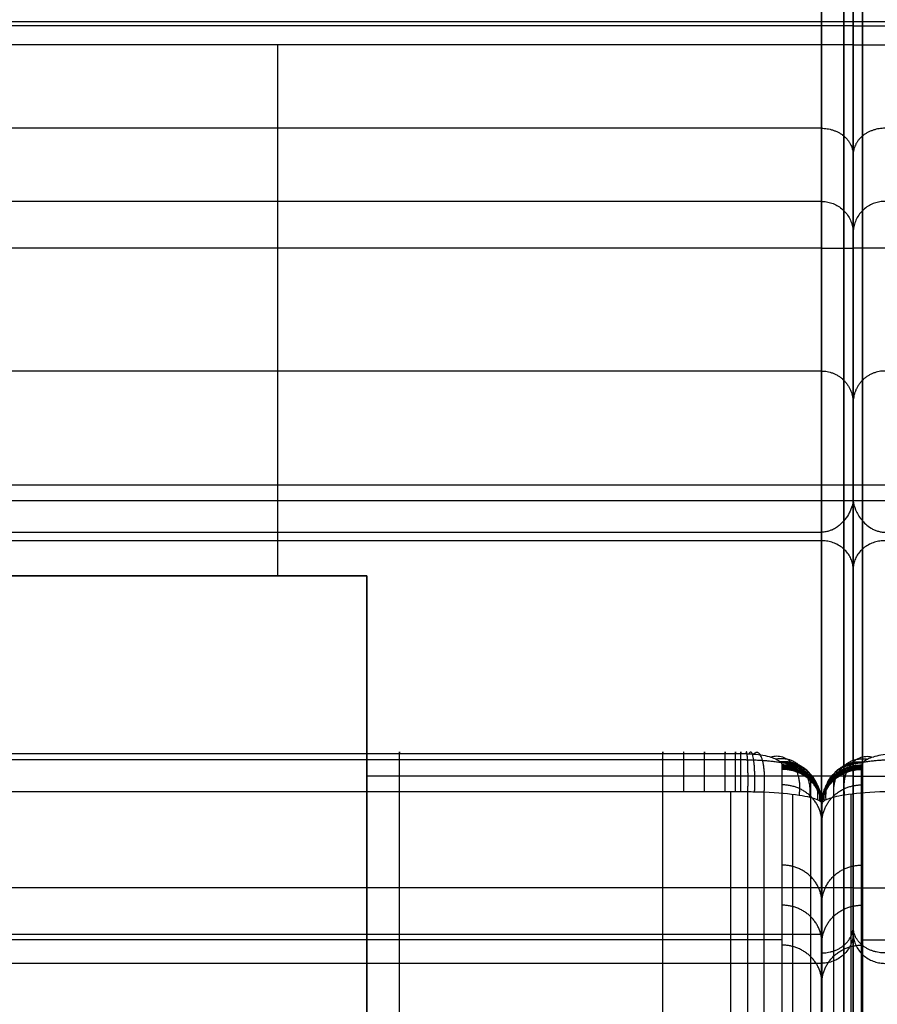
# Model space of a CAD drawing. Header units: millimetres. Extents: x -1116 to 2287, y 524 to 1575.
# Tile 30 of 95: x -367 to -259, y 1389 to 1513. Entities that reach past the tile are written whole.
import ezdxf

# ---------------------------------------------------------------- set-up
doc = ezdxf.new("R2010")
doc.units = ezdxf.units.MM
for name, color, linetype, true_color in [('Patt 1$Calque 24', 7, 'Continuous', 0xff000d), ('Patt 1$SOLIDE', 7, 'Continuous', 0x0070ff), ('Patt 1$SOLIDE2', 7, 'Continuous', 0xffffff)]:
    doc.layers.add(name, color=color, linetype=linetype, true_color=true_color)

msp = doc.modelspace()

# ---------------------------------------------------------------- linework, layer by layer
at = {"layer": 'Patt 1$Calque 24'}
for p, q in [((-262.19, 1482.95, -278.01), (-262.19, 1308.41, -278.01)), ((-262.19, 1482.95, -278.01), (-262.19, 1308.41, -278.01)), ((-262.19, 526.01, -204.51), (-262.19, 1452.71, -204.51)), ((-262.19, 526.01, -204.51), (-262.19, 1452.71, -204.51)), ((-417.19, 1443.12, -244.51), (-323.41, 1443.12, -244.51)), ((-323.41, 1443.12, -300.01), (-407.19, 1443.12, -300.01)), ((-323.41, 1443.12, -244.51), (-323.41, 1443.12, -355.51)), ((-323.41, 1443.12, -244.51), (-323.41, 1284.19, -244.51)), ((-323.41, 1315.82, -300.01), (-323.41, 1443.12, -300.01))]:
    msp.add_line(p, q, dxfattribs=at)
for points, degree in [([(-262.19, 1512.85, -351.65), (-334.69, 1512.85, -351.65), (-407.19, 1512.85, -351.65)], 2), ([(-262.19, 1512.38, -354.3), (-334.69, 1512.38, -354.3), (-407.19, 1512.38, -354.3)], 2), ([(-117.19, 1512.85, -351.65), (-189.69, 1512.85, -351.65), (-262.19, 1512.85, -351.65)], 2), ([(-262.19, 1512.38, -354.3), (-189.69, 1512.38, -354.3), (-117.19, 1512.38, -354.3)], 2), ([(-262.19, 1509.98, -355.51), (-334.69, 1509.98, -355.51), (-407.19, 1509.98, -355.51)], 2), ([(-334.69, 1509.98, -355.51), (-334.69, 1487.69, -355.51), (-334.69, 1465.4, -355.51), (-334.69, 1443.12, -355.51)], 3), ([(-262.19, 1509.98, -355.51), (-189.69, 1509.98, -355.51), (-117.19, 1509.98, -355.51)], 2), ([(-262.19, 1509.98, -355.51), (-262.19, 1448.58, -355.51), (-262.19, 1387.18, -355.51), (-262.19, 1325.78, -355.51)], 3), ([(-262.19, 1509.98, -355.51), (-262.19, 1448.58, -355.51), (-262.19, 1387.18, -355.51), (-262.19, 1325.78, -355.51)], 3), ([(-262.19, 1454.53, -208.06), (-687.19, 1454.53, -208.06), (-1112.19, 1454.53, -208.06)], 2), ([(587.81, 1454.53, -208.06), (162.81, 1454.53, -208.06), (-262.19, 1454.53, -208.06)], 2), ([(-262.19, 1452.58, -204.32), (-687.19, 1452.58, -204.32), (-1112.18, 1452.58, -204.32)], 2), ([(587.81, 1452.58, -204.32), (162.81, 1452.58, -204.32), (-262.18, 1452.58, -204.32)], 2), ([(-263.36, 526.01, -201.68), (-263.36, 988.02, -201.68), (-263.36, 1450.04, -201.68)], 2), ([(-261.01, 526.01, -201.68), (-261.01, 988.02, -201.68), (-261.01, 1450.04, -201.68)], 2), ([(-687.19, 1448.61, -200.51), (-476.69, 1448.61, -200.51), (-266.19, 1448.61, -200.51)], 2), ([(-266.19, 526.01, -200.51), (-266.19, 987.31, -200.51), (-266.19, 1448.61, -200.51)], 2), ([(-323.41, 1443.12, -355.51), (-365.3, 1443.12, -355.51), (-407.19, 1443.12, -355.51)], 2), ([(-323.41, 1325.78, -355.51), (-323.41, 1384.45, -355.51), (-323.41, 1443.12, -355.51)], 2), ([(-262.19, 1417.88, -355.51), (-292.8, 1417.88, -355.51), (-323.41, 1417.88, -355.51)], 2), ([(-262.19, 1417.88, -355.51), (-228.3, 1417.88, -355.51), (-194.41, 1417.88, -355.51)], 2)]:
    msp.add_open_spline(points, degree=degree, dxfattribs=at)
msp.add_rational_spline([(-262.19, 1512.85, -351.65), (-262.19, 1513.13, -352.58), (-262.19, 1512.96, -353.53), (-262.19, 1512.38, -354.3), (-262.19, 1511.81, -355.07), (-262.19, 1510.94, -355.51), (-262.19, 1509.98, -355.51)], [1, 0.929198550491, 0.929198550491, 1, 0.929198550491, 0.929198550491, 1], degree=3, knots=[-192.685675, -192.685675, -192.685675, -192.685675, -189.895357, -189.895357, -189.895357, -187.105039, -187.105039, -187.105039, -187.105039], dxfattribs=at)
msp.add_rational_spline([(-262.19, 1512.85, -351.65), (-262.19, 1513.13, -352.58), (-262.19, 1512.96, -353.53), (-262.19, 1512.38, -354.3), (-262.19, 1511.81, -355.07), (-262.19, 1510.94, -355.51), (-262.19, 1509.98, -355.51)], [1, 0.929198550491, 0.929198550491, 1, 0.929198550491, 0.929198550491, 1], degree=3, knots=[-192.685675, -192.685675, -192.685675, -192.685675, -189.895357, -189.895357, -189.895357, -187.105039, -187.105039, -187.105039, -187.105039], dxfattribs=at)
for points, knots in [([(-262.19, 1512.85, -351.65), (-262.19, 1456.39, -212.57), (-262.19, 1454.25, -207.3), (-262.19, 1453.42, -205.49), (-262.19, 1452.71, -204.51)], [-166.149065, -166.149065, -166.149065, -166.149065, -110.766043, -58.634574, -58.634574, -58.634574, -58.634574]), ([(-262.19, 1452.71, -204.51), (-262.19, 1453.42, -205.49), (-262.19, 1454.25, -207.3), (-262.19, 1456.39, -212.57), (-262.19, 1512.85, -351.65)], [58.634574, 58.634574, 58.634574, 58.634574, 110.766043, 166.149065, 166.149065, 166.149065, 166.149065]), ([(-262.19, 1452.71, -204.51), (-262.19, 1452.67, -204.44), (-262.19, 1452.62, -204.38), (-262.19, 1452.58, -204.32), (-262.2, 1452.37, -204.04), (-262.25, 1452.15, -203.76), (-262.4, 1451.64, -203.18), (-262.52, 1451.34, -202.88), (-262.82, 1450.77, -202.33), (-263, 1450.47, -202.06), (-263.41, 1449.97, -201.62), (-263.62, 1449.74, -201.43), (-263.99, 1449.42, -201.16), (-264.14, 1449.3, -201.06), (-264.45, 1449.1, -200.9), (-264.62, 1449, -200.82), (-264.92, 1448.87, -200.71), (-265.04, 1448.82, -200.67), (-265.24, 1448.75, -200.62), (-265.31, 1448.73, -200.6), (-265.54, 1448.67, -200.55), (-265.7, 1448.64, -200.53), (-265.92, 1448.62, -200.52), (-265.97, 1448.62, -200.51), (-266.05, 1448.61, -200.51), (-266.08, 1448.61, -200.51), (-266.12, 1448.61, -200.51), (-266.13, 1448.61, -200.51), (-266.16, 1448.61, -200.51), (-266.17, 1448.61, -200.51), (-266.19, 1448.61, -200.51)], [0, 0, 0, 0, 0.229358, 0.229358, 0.229358, 1.299051, 1.299051, 2.591565, 2.591565, 3.883697, 3.883697, 4.959429, 4.959429, 5.577891, 5.577891, 6.196745, 6.196745, 6.608174, 6.608174, 6.849396, 6.849396, 7.335348, 7.335348, 7.497773, 7.497773, 7.57897, 7.57897, 7.619565, 7.619565, 7.660162, 7.660162, 7.660162, 7.660162]), ([(-262.19, 1452.71, -204.51), (-262.19, 1452.67, -204.44), (-262.18, 1452.62, -204.38), (-262.18, 1452.58, -204.32), (-262.16, 1452.22, -203.83), (-262.05, 1451.82, -203.38), (-261.7, 1451.01, -202.55), (-261.46, 1450.59, -202.16), (-260.99, 1450, -201.64), (-260.81, 1449.8, -201.47), (-260.41, 1449.43, -201.17), (-260.18, 1449.26, -201.03), (-259.81, 1449.04, -200.85), (-259.68, 1448.97, -200.79), (-259.4, 1448.85, -200.69), (-259.26, 1448.79, -200.65), (-259.04, 1448.73, -200.6), (-258.97, 1448.71, -200.58), (-258.81, 1448.67, -200.55), (-258.74, 1448.66, -200.54), (-258.58, 1448.63, -200.53), (-258.5, 1448.62, -200.52), (-258.38, 1448.62, -200.51), (-258.34, 1448.61, -200.51), (-258.28, 1448.61, -200.51), (-258.27, 1448.61, -200.51), (-258.24, 1448.61, -200.51), (-258.23, 1448.61, -200.51), (-258.21, 1448.61, -200.51), (-258.2, 1448.61, -200.51), (-258.19, 1448.61, -200.51)], [0, 0, 0, 0, 0.229358, 0.229358, 0.229358, 2.064985, 2.064985, 3.884427, 3.884427, 4.82335, 4.82335, 5.762629, 5.762629, 6.23801, 6.23801, 6.713707, 6.713707, 6.951877, 6.951877, 7.190072, 7.190072, 7.428322, 7.428322, 7.547402, 7.547402, 7.606936, 7.606936, 7.636701, 7.636701, 7.666467, 7.666467, 7.666467, 7.666467])]:
    msp.add_open_spline(points, degree=3, knots=knots, dxfattribs=at)
at = {"layer": 'Patt 1$SOLIDE'}
for p, q in [((-262.19, 1403.84, 344.73), (-262.19, 1564.9, 344.73)), ((-262.19, 1403.84, 344.73), (-262.19, 1564.9, 344.73)), ((-262.19, 1325.88, 73.81), (-262.19, 1472.68, 73.81)), ((-262.19, 1325.88, 73.81), (-262.19, 1472.68, 73.81))]:
    msp.add_line(p, q, dxfattribs=at)
at = {"layer": 'Patt 1$SOLIDE', "extrusion": (-1, 0, 0)}
for centre, radius, start, end in [((-1403.84, 338.73, 263.36), 8.83, 18.2837, 90), ((-1403.84, 338.73, 262.19), 6, 18.9604, 90.0009), ((-1403.84, 338.73, 262.19), 6, 18.9604, 90.0009), ((-1403.84, 338.73, 261.01), 8.83, 18.2837, 90)]:
    msp.add_arc(centre, radius, start, end, dxfattribs=at)
at = {"layer": 'Patt 1$SOLIDE'}
for points in [[(-266.19, 1403.84, 348.73), (-266.19, 1484.37, 348.73), (-266.19, 1564.9, 348.73)], [(-263.36, 1403.84, 347.56), (-263.36, 1484.37, 347.56), (-263.36, 1564.9, 347.56)], [(-261.01, 1403.84, 347.56), (-261.01, 1484.37, 347.56), (-261.01, 1564.9, 347.56)], [(-266.19, 1499.47, 229.59), (-687.19, 1499.47, 229.59), (-1108.19, 1499.47, 229.59)], [(-266.19, 1490.25, 200.92), (-687.19, 1490.25, 200.92), (-1108.19, 1490.25, 200.92)], [(-266.19, 1490.25, 200.92), (-266.19, 1468.9, 0.62), (-266.19, 1447.54, -199.68)], [(-263.36, 1489.08, 201.01), (-263.36, 1467.79, 1.25), (-263.36, 1446.49, -198.51)], [(-261.01, 1489.08, 201.01), (-261.01, 1467.79, 1.25), (-261.01, 1446.49, -198.51)], [(-262.19, 1486.26, 201.21), (-262.19, 1465.1, 2.76), (-262.19, 1443.95, -195.69)], [(-262.19, 1486.26, 201.21), (-262.19, 1465.1, 2.76), (-262.19, 1443.95, -195.69)], [(-266.19, 1484.37, 348.73), (-687.19, 1484.37, 348.73), (-1108.19, 1484.37, 348.73)], [(-266.19, 1468.9, 0.62), (-687.19, 1468.9, 0.62), (-1108.19, 1468.9, 0.62)], [(-266.19, 1447.54, -199.68), (-687.19, 1447.54, -199.68), (-1108.19, 1447.54, -199.68)], [(-266.19, 1447.54, -199.68), (-266.19, 991.02, -200.4), (-266.19, 534.5, -201.11)], [(-263.36, 1446.49, -198.51), (-263.36, 990.49, -199.22), (-263.36, 534.5, -199.94)], [(-261.01, 1446.49, -198.51), (-261.01, 990.49, -199.22), (-261.01, 534.5, -199.94)], [(-262.19, 1443.95, -195.69), (-262.19, 989.22, -196.4), (-262.19, 534.49, -197.11)], [(-262.19, 1443.95, -195.69), (-262.19, 989.22, -196.4), (-262.19, 534.49, -197.11)], [(-266.19, 1403.84, 348.73), (-687.19, 1403.84, 348.73), (-1108.19, 1403.84, 348.73)], [(-266.19, 1397.97, 346.82), (-687.19, 1397.97, 346.82), (-1108.19, 1397.97, 346.82)], [(-262.19, 1276.26, -109.4), (-262.19, 1337.21, 115.64), (-262.19, 1398.17, 340.68)], [(-262.19, 1276.26, -109.4), (-262.19, 1337.21, 115.64), (-262.19, 1398.17, 340.68)], [(-263.36, 1273.55, -108.6), (-263.36, 1334.5, 116.45), (-263.36, 1395.46, 341.5)], [(-261.01, 1273.55, -108.6), (-261.01, 1334.5, 116.45), (-261.01, 1395.46, 341.5)], [(-266.19, 1394.33, 341.83), (-687.19, 1394.33, 341.83), (-1108.19, 1394.33, 341.83)], [(-266.19, 1272.43, -108.26), (-266.19, 1333.38, 116.79), (-266.19, 1394.33, 341.83)]]:
    msp.add_open_spline(points, degree=2, dxfattribs=at)
for points, weights in [([(-266.19, 1522.42, 249.87), (-266.19, 1491.6, 234.39), (-266.19, 1490.25, 200.92)], [1, 0.872810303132, 1]), ([(-266.19, 1499.46, 229.59), (-262.19, 1499.46, 229.59), (-262.19, 1496.12, 231.79)], [1, 0.707106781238, 1]), ([(-258.19, 1499.46, 229.59), (-262.19, 1499.46, 229.59), (-262.19, 1496.12, 231.79)], [1, 0.707106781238, 1]), ([(-266.19, 1490.25, 200.92), (-266.16, 1490.25, 200.92), (-266.13, 1490.25, 200.92)], [0.999999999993, 0.997303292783, 0.994656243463]), ([(-266.19, 1484.37, 348.73), (-262.19, 1484.37, 348.73), (-262.19, 1484.37, 344.73)], [1, 0.707106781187, 1]), ([(-258.19, 1484.37, 348.73), (-262.19, 1484.37, 348.73), (-262.19, 1484.37, 344.73)], [1, 0.707106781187, 1]), ([(-266.19, 1468.9, 0.62), (-262.19, 1468.9, 0.62), (-262.19, 1464.92, 1.04)], [1, 0.707106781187, 1]), ([(-258.19, 1468.9, 0.62), (-262.19, 1468.9, 0.62), (-262.19, 1464.92, 1.04)], [1, 0.707106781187, 1]), ([(-266.19, 1394.33, 341.83), (-266.19, 1396.58, 348.73), (-266.19, 1403.84, 348.73)], [1, 0.809376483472, 1]), ([(-262.19, 1403.84, 344.73), (-262.19, 1403.84, 348.73), (-266.19, 1403.84, 348.73)], [1, 0.707106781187, 1]), ([(-262.19, 1403.84, 344.73), (-262.19, 1403.84, 348.73), (-258.19, 1403.84, 348.73)], [1, 0.707106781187, 1]), ([(-266.19, 1395.64, 344.46), (-262.19, 1395.64, 344.46), (-262.19, 1398.92, 342.17)], [1, 0.707106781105, 1]), ([(-258.19, 1395.64, 344.46), (-262.19, 1395.64, 344.46), (-262.19, 1398.92, 342.17)], [1, 0.707106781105, 1])]:
    msp.add_rational_spline(points, weights, degree=2, dxfattribs=at)
for points in [[(-263.36, 1521.89, 250.91), (-263.36, 1512.46, 246.2), (-263.36, 1496.17, 231.93), (-263.36, 1489.47, 211.37), (-263.36, 1489.08, 201.01)], [(-261.01, 1521.89, 250.91), (-261.01, 1512.46, 246.2), (-261.01, 1496.17, 231.93), (-261.01, 1489.47, 211.37), (-261.01, 1489.08, 201.01)]]:
    msp.add_rational_spline(points, [0.853553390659, 0.853553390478, 0.853553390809, 0.853553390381, 0.853553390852], degree=3, knots=[0.007483, 0.007483, 0.007483, 0.007483, 33.078934, 65.684249, 65.684249, 65.684249, 65.684249], dxfattribs=at)
for points, knots in [([(-262.19, 1520.6, 253.43), (-262.19, 1510.76, 248.51), (-262.19, 1493.72, 233.59), (-262.19, 1486.69, 212.05), (-262.19, 1486.26, 201.21)], [0.02834, 0.02834, 0.02834, 0.02834, 33.078934, 65.59512, 65.59512, 65.59512, 65.59512]), ([(-262.19, 1520.6, 253.43), (-262.19, 1510.76, 248.51), (-262.19, 1493.72, 233.59), (-262.19, 1486.69, 212.05), (-262.19, 1486.26, 201.21)], [0.02834, 0.02834, 0.02834, 0.02834, 33.078934, 65.59512, 65.59512, 65.59512, 65.59512]), ([(-266.19, 1490.25, 200.92), (-265.97, 1490.25, 200.92), (-265.53, 1490.22, 200.93), (-264.86, 1490.05, 200.94), (-264.21, 1489.76, 200.96), (-263.61, 1489.35, 200.99), (-263.09, 1488.83, 201.03), (-262.68, 1488.23, 201.07), (-262.39, 1487.58, 201.12), (-262.22, 1486.92, 201.16), (-262.19, 1486.48, 201.2), (-262.19, 1486.26, 201.21)], [0, 0, 0, 0, 0.647553, 1.330629, 2.04158, 2.770406, 3.505445, 4.234421, 4.945643, 5.629063, 6.27698, 6.27698, 6.27698, 6.27698]), ([(-258.19, 1490.25, 200.92), (-258.4, 1490.25, 200.92), (-258.85, 1490.22, 200.93), (-259.51, 1490.05, 200.94), (-260.16, 1489.76, 200.96), (-260.76, 1489.35, 200.99), (-261.28, 1488.83, 201.03), (-261.69, 1488.23, 201.07), (-261.98, 1487.58, 201.12), (-262.15, 1486.92, 201.16), (-262.19, 1486.48, 201.2), (-262.19, 1486.26, 201.21)], [0, 0, 0, 0, 0.647553, 1.330629, 2.04158, 2.770406, 3.505445, 4.234421, 4.945643, 5.629063, 6.27698, 6.27698, 6.27698, 6.27698]), ([(-262.19, 1443.95, -195.69), (-262.19, 1444.14, -195.9), (-262.22, 1444.54, -196.34), (-262.39, 1445.13, -197), (-262.67, 1445.71, -197.65), (-263.08, 1446.25, -198.24), (-263.6, 1446.71, -198.76), (-264.2, 1447.09, -199.18), (-264.85, 1447.36, -199.48), (-265.52, 1447.51, -199.65), (-265.97, 1447.54, -199.68), (-266.19, 1447.54, -199.68)], [-7.393482, -7.393482, -7.393482, -7.393482, -6.524584, -5.619086, -4.700267, -3.793873, -2.923524, -2.106044, -1.348636, -0.649258, 0, 0, 0, 0]), ([(-258.19, 1447.54, -199.68), (-258.4, 1447.54, -199.68), (-258.85, 1447.51, -199.65), (-259.52, 1447.36, -199.48), (-260.17, 1447.09, -199.18), (-260.77, 1446.71, -198.76), (-261.29, 1446.25, -198.24), (-261.7, 1445.71, -197.65), (-261.99, 1445.13, -197), (-262.15, 1444.54, -196.34), (-262.19, 1444.14, -195.9), (-262.19, 1443.95, -195.69)], [0, 0, 0, 0, 0.649258, 1.348636, 2.106044, 2.923524, 3.793873, 4.700267, 5.619086, 6.524584, 7.393482, 7.393482, 7.393482, 7.393482]), ([(-262.19, 1398.17, 340.68), (-262.19, 1397.96, 340.74), (-262.22, 1397.53, 340.87), (-262.39, 1396.9, 341.07), (-262.68, 1396.28, 341.25), (-263.09, 1395.7, 341.43), (-263.61, 1395.2, 341.57), (-264.21, 1394.81, 341.69), (-264.86, 1394.53, 341.78), (-265.53, 1394.37, 341.82), (-265.97, 1394.33, 341.83), (-266.19, 1394.33, 341.83)], [-6.276425, -6.276425, -6.276425, -6.276425, -5.628553, -4.945217, -4.234101, -3.505235, -2.77029, -2.04153, -1.330615, -0.647552, 0, 0, 0, 0]), ([(-262.19, 1398.17, 340.68), (-262.19, 1397.96, 340.74), (-262.15, 1397.53, 340.87), (-261.98, 1396.9, 341.07), (-261.69, 1396.28, 341.25), (-261.28, 1395.7, 341.43), (-260.76, 1395.2, 341.57), (-260.16, 1394.81, 341.69), (-259.51, 1394.53, 341.78), (-258.85, 1394.37, 341.82), (-258.4, 1394.33, 341.83), (-258.19, 1394.33, 341.83)], [-6.276425, -6.276425, -6.276425, -6.276425, -5.628553, -4.945217, -4.234101, -3.505235, -2.77029, -2.04153, -1.330615, -0.647552, 0, 0, 0, 0])]:
    msp.add_open_spline(points, degree=3, knots=knots, dxfattribs=at)
at = {"layer": 'Patt 1$SOLIDE2'}
for p, q in [((-319.31, 1290.98, 412.55), (-319.31, 1415.96, 412.55)), ((-286.15, 1290.98, 412.55), (-286.15, 1415.96, 412.55)), ((-277.58, 1290.98, 412.55), (-277.58, 1415.96, 412.55)), ((-275.44, 1290.97, 412.54), (-275.44, 1415.95, 412.54)), ((-273.4, 1290.77, 412.21), (-273.4, 1415.91, 412.21)), ((-269.78, 1289.62, 410.33), (-269.78, 1415.62, 410.33)), ((-262.46, 1289.62, 410.33), (-262.46, 1415.62, 410.33)), ((-266.14, 1285.34, 403.2), (-266.14, 1414.53, 403.2)), ((-266.1, 1285.34, 403.2), (-266.1, 1414.53, 403.2)), ((-266.12, 1283.27, 401.07), (-266.12, 1413.97, 401.07)), ((-266.12, 1283.27, 401.07), (-266.12, 1413.97, 401.07)), ((-266.12, 1280.91, 398.93), (-266.12, 1413.32, 398.93)), ((-266.12, 1280.91, 398.93), (-266.12, 1413.32, 398.93)), ((-266.12, 1276.44, 394.69), (-266.12, 1412.02, 394.69)), ((-266.12, 1276.44, 394.69), (-266.12, 1412.02, 394.69)), ((-266.12, 1222.6, 328.73), (-266.12, 1391.83, 328.73)), ((-266.12, 1222.6, 328.73), (-266.12, 1391.83, 328.73))]:
    msp.add_line(p, q, dxfattribs=at)
for points, knots in [([(-691.12, 1420.74, 406.09), (-675.83, 1420.74, 406.09), (-660.55, 1420.74, 406.09), (-645.26, 1420.74, 406.09), (-601.77, 1420.74, 406.09), (-558.27, 1420.74, 406.08), (-514.77, 1420.74, 406.09), (-503.91, 1420.74, 406.09), (-493.05, 1420.74, 406.09), (-482.19, 1420.74, 406.09), (-471.27, 1420.74, 406.09), (-460.34, 1420.74, 406.09), (-449.41, 1420.74, 406.09), (-427.53, 1420.74, 406.09), (-405.65, 1420.74, 406.09), (-383.77, 1420.74, 406.09), (-362.29, 1420.74, 406.09), (-340.8, 1420.74, 406.09), (-319.31, 1420.74, 406.09), (-308.25, 1420.74, 406.09), (-297.2, 1420.74, 406.09), (-286.14, 1420.74, 406.09), (-285.27, 1420.74, 406.09), (-283.53, 1420.74, 406.09), (-280.92, 1420.74, 406.09), (-278.74, 1420.74, 406.09), (-277.22, 1420.74, 406.09), (-276.35, 1420.74, 406.09), (-275.91, 1420.74, 406.09), (-275.71, 1420.74, 406.08)], [747.252037, 747.252037, 747.252037, 747.252037, 793.104807, 793.104807, 793.104807, 923.597965, 923.597965, 923.597965, 956.177689, 956.177689, 956.177689, 988.95428, 988.95428, 988.95428, 1054.593512, 1054.593512, 1054.593512, 1119.061309, 1119.061309, 1119.061309, 1152.225148, 1152.225148, 1152.225148, 1154.836463, 1157.447778, 1160.059094, 1161.364752, 1162.01758, 1162.670409, 1162.670409, 1162.670409, 1162.670409]), ([(-275.71, 1420.74, 406.08), (-275.57, 1420.73, 406.07), (-275.24, 1420.72, 406.04), (-274.07, 1420.65, 405.8), (-272.82, 1420.42, 405.04), (-271.83, 1420.03, 403.78), (-271.44, 1419.78, 402.95), (-271.21, 1419.53, 402.14), (-271.15, 1419.4, 401.7), (-271.13, 1419.31, 401.42)], [1162.670409, 1162.670409, 1162.670409, 1162.670409, 1163.078744, 1163.679094, 1166.252528, 1167.364832, 1168.605775, 1169.089319, 1169.98651, 1169.98651, 1169.98651, 1169.98651]), ([(-256.53, 1420.74, 406.08), (-256.66, 1420.73, 406.07), (-257, 1420.72, 406.04), (-258.17, 1420.65, 405.8), (-259.42, 1420.42, 405.04), (-260.41, 1420.03, 403.78), (-260.8, 1419.78, 402.95), (-261.02, 1419.53, 402.14), (-261.09, 1419.4, 401.7), (-261.11, 1419.31, 401.42)], [1162.670409, 1162.670409, 1162.670409, 1162.670409, 1163.078744, 1163.679094, 1166.252528, 1167.364832, 1168.605775, 1169.089319, 1169.98651, 1169.98651, 1169.98651, 1169.98651]), ([(-271.12, 1418.75, 399.61), (-271.12, 1418.77, 399.65), (-271.12, 1418.79, 399.74), (-271.12, 1418.83, 399.87), (-271.12, 1418.88, 400.01), (-271.12, 1418.93, 400.2), (-271.12, 1419, 400.43), (-271.12, 1419.11, 400.76), (-271.12, 1419.2, 401.05), (-271.12, 1419.26, 401.27), (-271.13, 1419.29, 401.35), (-271.13, 1419.3, 401.4), (-271.13, 1419.31, 401.42)], [-1171.881883, -1171.881883, -1171.881883, -1171.881883, -1171.74658, -1171.611277, -1171.46108, -1171.310883, -1171.021666, -1170.732449, -1170.257989, -1170.12225, -1170.05438, -1169.98651, -1169.98651, -1169.98651, -1169.98651]), ([(-271.12, 1311.47, 45.46), (-271.12, 1313.15, 51.04), (-271.12, 1314.84, 56.62), (-271.12, 1316.53, 62.2), (-271.11, 1323.16, 84.16), (-271.12, 1329.8, 106.13), (-271.12, 1336.43, 128.09), (-271.12, 1339.78, 139.16), (-271.12, 1343.12, 150.22), (-271.12, 1346.46, 161.28), (-271.12, 1349.79, 172.3), (-271.12, 1353.12, 183.33), (-271.12, 1356.45, 194.35), (-271.12, 1363.14, 216.48), (-271.12, 1369.82, 238.61), (-271.12, 1376.51, 260.73), (-271.12, 1379.85, 271.78), (-271.12, 1383.18, 282.82), (-271.12, 1386.52, 293.87), (-271.12, 1389.88, 305.01), (-271.12, 1393.25, 316.15), (-271.12, 1396.62, 327.29), (-271.12, 1398.28, 332.78), (-271.12, 1401.66, 343.75), (-271.12, 1408.38, 365.75), (-271.12, 1413.44, 382.23), (-271.12, 1416.8, 393.23), (-271.12, 1417.45, 395.35), (-271.12, 1418.1, 397.48), (-271.12, 1418.75, 399.61)], [-1541.943349, -1541.943349, -1541.943349, -1541.943349, -1524.456713, -1524.456713, -1524.456713, -1455.617121, -1455.617121, -1455.617121, -1420.948732, -1420.948732, -1420.948732, -1386.40252, -1386.40252, -1386.40252, -1317.058112, -1317.058112, -1317.058112, -1282.445431, -1282.445431, -1282.445431, -1247.530212, -1247.530212, -1247.530212, -1230.285958, -1213.041705, -1178.553198, -1178.553198, -1178.553198, -1171.881883, -1171.881883, -1171.881883, -1171.881883]), ([(-261.12, 1418.75, 399.61), (-261.12, 1418.77, 399.65), (-261.12, 1418.79, 399.74), (-261.12, 1418.83, 399.87), (-261.12, 1418.88, 400.01), (-261.12, 1418.93, 400.2), (-261.12, 1419, 400.43), (-261.12, 1419.11, 400.76), (-261.12, 1419.2, 401.05), (-261.11, 1419.26, 401.27), (-261.11, 1419.29, 401.35), (-261.11, 1419.3, 401.4), (-261.11, 1419.31, 401.42)], [-1171.881883, -1171.881883, -1171.881883, -1171.881883, -1171.74658, -1171.611277, -1171.46108, -1171.310883, -1171.021666, -1170.732449, -1170.257989, -1170.12225, -1170.05438, -1169.98651, -1169.98651, -1169.98651, -1169.98651]), ([(-261.12, 1311.47, 45.46), (-261.12, 1313.15, 51.04), (-261.12, 1314.84, 56.62), (-261.12, 1316.53, 62.2), (-261.12, 1323.16, 84.16), (-261.12, 1329.8, 106.13), (-261.12, 1336.43, 128.09), (-261.12, 1339.78, 139.16), (-261.12, 1343.12, 150.22), (-261.12, 1346.46, 161.28), (-261.12, 1349.79, 172.3), (-261.12, 1353.12, 183.33), (-261.12, 1356.45, 194.35), (-261.12, 1363.14, 216.48), (-261.12, 1369.82, 238.61), (-261.12, 1376.51, 260.73), (-261.12, 1379.85, 271.78), (-261.12, 1383.18, 282.82), (-261.12, 1386.52, 293.87), (-261.12, 1389.88, 305.01), (-261.12, 1393.25, 316.15), (-261.12, 1396.62, 327.29), (-261.12, 1398.28, 332.78), (-261.12, 1401.66, 343.75), (-261.12, 1408.38, 365.75), (-261.12, 1413.44, 382.23), (-261.12, 1416.8, 393.23), (-261.12, 1417.45, 395.35), (-261.12, 1418.1, 397.48), (-261.12, 1418.75, 399.61)], [-1541.943349, -1541.943349, -1541.943349, -1541.943349, -1524.456713, -1524.456713, -1524.456713, -1455.617121, -1455.617121, -1455.617121, -1420.948732, -1420.948732, -1420.948732, -1386.40252, -1386.40252, -1386.40252, -1317.058112, -1317.058112, -1317.058112, -1282.445431, -1282.445431, -1282.445431, -1247.530212, -1247.530212, -1247.530212, -1230.285958, -1213.041705, -1178.553198, -1178.553198, -1178.553198, -1171.881883, -1171.881883, -1171.881883, -1171.881883]), ([(-691.12, 1415.96, 412.55), (-675.83, 1415.96, 412.55), (-660.55, 1415.96, 412.55), (-645.27, 1415.96, 412.55), (-601.77, 1415.96, 412.55), (-558.27, 1415.95, 412.55), (-514.77, 1415.96, 412.55), (-503.91, 1415.96, 412.55), (-493.05, 1415.96, 412.55), (-482.19, 1415.96, 412.55), (-471.27, 1415.96, 412.55), (-460.34, 1415.96, 412.55), (-449.42, 1415.96, 412.55), (-427.54, 1415.96, 412.55), (-405.66, 1415.96, 412.55), (-383.78, 1415.96, 412.55), (-362.29, 1415.96, 412.55), (-340.8, 1415.96, 412.55), (-319.31, 1415.96, 412.55), (-308.25, 1415.96, 412.55), (-297.2, 1415.96, 412.55), (-286.15, 1415.96, 412.55), (-285.28, 1415.96, 412.55), (-283.5, 1415.96, 412.55), (-280.94, 1415.96, 412.55), (-278.73, 1415.96, 412.55), (-277.26, 1415.96, 412.55), (-276.29, 1415.96, 412.55), (-275.98, 1415.96, 412.56), (-275.44, 1415.95, 412.54)], [747.253775, 747.253775, 747.253775, 747.253775, 793.104807, 793.104807, 793.104807, 923.597965, 923.597965, 923.597965, 956.177689, 956.177689, 956.177689, 988.95428, 988.95428, 988.95428, 1054.593512, 1054.593512, 1054.593512, 1119.061309, 1119.061309, 1119.061309, 1152.225148, 1152.225148, 1152.225148, 1154.836463, 1157.447778, 1160.059094, 1161.364752, 1162.01758, 1162.670409, 1162.670409, 1162.670409, 1162.670409]), ([(-275.44, 1415.95, 412.54), (-275.17, 1415.95, 412.52), (-274.46, 1415.94, 412.45), (-272.05, 1415.87, 411.95), (-269.51, 1415.64, 410.41), (-267.53, 1415.25, 407.87), (-266.75, 1415, 406.23), (-266.3, 1414.75, 404.63), (-266.17, 1414.61, 403.76), (-266.14, 1414.53, 403.2)], [1162.670409, 1162.670409, 1162.670409, 1162.670409, 1163.078744, 1163.679094, 1166.252528, 1167.364832, 1168.605775, 1169.089319, 1169.98651, 1169.98651, 1169.98651, 1169.98651]), ([(-256.8, 1415.95, 412.54), (-257.07, 1415.95, 412.52), (-257.77, 1415.94, 412.45), (-260.19, 1415.87, 411.95), (-262.73, 1415.64, 410.41), (-264.71, 1415.25, 407.87), (-265.48, 1415, 406.23), (-265.93, 1414.75, 404.63), (-266.06, 1414.61, 403.76), (-266.1, 1414.53, 403.2)], [1162.670409, 1162.670409, 1162.670409, 1162.670409, 1163.078744, 1163.679094, 1166.252528, 1167.364832, 1168.605775, 1169.089319, 1169.98651, 1169.98651, 1169.98651, 1169.98651]), ([(-266.14, 1414.53, 403.2), (-266.13, 1414.52, 403.01), (-266.13, 1414.51, 403), (-266.12, 1414.48, 402.83), (-266.12, 1414.43, 402.63), (-266.12, 1414.38, 402.45), (-266.12, 1414.35, 402.33)], [1169.9865102, 1169.9865102, 1169.9865102, 1169.9865102, 1170.0543799, 1170.1222496, 1170.2579891, 1170.5994197, 1170.5994197, 1170.5994197, 1170.5994197]), ([(-266.1, 1414.53, 403.2), (-266.11, 1414.52, 403.01), (-266.11, 1414.51, 403), (-266.11, 1414.48, 402.83), (-266.11, 1414.43, 402.63), (-266.12, 1414.38, 402.45), (-266.12, 1414.35, 402.33)], [1169.9865102, 1169.9865102, 1169.9865102, 1169.9865102, 1170.0543799, 1170.1222496, 1170.2579891, 1170.5994197, 1170.5994197, 1170.5994197, 1170.5994197]), ([(-266.12, 1414.35, 402.33), (-266.12, 1414.33, 402.28), (-266.12, 1414.29, 402.13), (-266.12, 1414.22, 401.9), (-266.12, 1414.15, 401.65), (-266.12, 1414.1, 401.46), (-266.12, 1414.05, 401.32), (-266.12, 1414.01, 401.19), (-266.12, 1413.99, 401.11), (-266.12, 1413.97, 401.07)], [1170.59942, 1170.59942, 1170.59942, 1170.59942, 1170.732449, 1171.021666, 1171.310883, 1171.46108, 1171.611277, 1171.74658, 1171.881883, 1171.881883, 1171.881883, 1171.881883]), ([(-266.12, 1414.35, 402.33), (-266.12, 1414.33, 402.28), (-266.12, 1414.29, 402.13), (-266.12, 1414.22, 401.9), (-266.12, 1414.15, 401.65), (-266.12, 1414.1, 401.46), (-266.12, 1414.05, 401.32), (-266.12, 1414.01, 401.19), (-266.12, 1413.99, 401.11), (-266.12, 1413.97, 401.07)], [1170.59942, 1170.59942, 1170.59942, 1170.59942, 1170.732449, 1171.021666, 1171.310883, 1171.46108, 1171.611277, 1171.74658, 1171.881883, 1171.881883, 1171.881883, 1171.881883]), ([(-266.12, 1412.02, 394.69), (-266.12, 1408.66, 383.7), (-266.12, 1403.6, 367.21), (-266.12, 1396.88, 345.22), (-266.12, 1393.49, 334.24), (-266.12, 1391.83, 328.73)], [1178.553198, 1178.553198, 1178.553198, 1178.553198, 1213.041705, 1230.285958, 1247.530212, 1247.530212, 1247.530212, 1247.530212]), ([(-266.12, 1412.02, 394.69), (-266.12, 1408.66, 383.7), (-266.12, 1403.6, 367.21), (-266.12, 1396.88, 345.22), (-266.12, 1393.49, 334.24), (-266.12, 1391.83, 328.73)], [1178.553198, 1178.553198, 1178.553198, 1178.553198, 1213.041705, 1230.285958, 1247.530212, 1247.530212, 1247.530212, 1247.530212])]:
    msp.add_open_spline(points, degree=3, knots=knots, dxfattribs=at)
for points, weights in [([(-319.31, 1415.96, 412.55), (-319.31, 1422.72, 412.55), (-319.31, 1420.74, 406.09)], [1, 0.594644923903, 1]), ([(-286.15, 1415.96, 412.55), (-286.15, 1422.72, 412.55), (-286.15, 1420.74, 406.09)], [1, 0.5946449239, 1]), ([(-283.52, 1415.96, 412.55), (-283.51, 1422.72, 412.55), (-283.54, 1420.74, 406.09)], [1, 0.594663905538, 1]), ([(-280.92, 1415.96, 412.55), (-280.92, 1422.72, 412.55), (-280.92, 1420.74, 406.09)], [1, 0.594646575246, 1]), ([(-278.31, 1415.96, 412.55), (-278.32, 1422.72, 412.55), (-278.31, 1420.74, 406.09)], [1, 0.59464382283, 1]), ([(-277.01, 1415.96, 412.55), (-277.01, 1422.72, 412.55), (-277.01, 1420.74, 406.09)], [1, 0.594650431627, 1]), ([(-276.33, 1415.96, 412.55), (-276.33, 1422.72, 412.55), (-276.35, 1420.74, 406.09)], [1, 0.594645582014, 1]), ([(-275.44, 1415.95, 412.54), (-275.32, 1422.71, 412.53), (-275.71, 1420.74, 406.08)], [1, 0.594830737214, 1]), ([(-274.6, 1415.94, 412.46), (-274.31, 1422.67, 412.42), (-275.3, 1420.72, 406.04)], [1, 0.595875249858, 1]), ([(-273.39, 1415.91, 412.2), (-272.86, 1422.57, 412.06), (-274.72, 1420.69, 405.92)], [1, 0.599067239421, 1]), ([(-268.98, 1415.51, 409.61), (-268.06, 1421.53, 408.67), (-272.56, 1420.29, 404.64)], [1, 0.630471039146, 1]), ([(-267.65, 1415.25, 407.9), (-266.87, 1420.91, 406.66), (-271.89, 1420.03, 403.79)], [1, 0.649997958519, 1]), ([(-266.64, 1414.92, 405.76), (-266.15, 1420.19, 404.31), (-271.38, 1419.7, 402.71)], [1, 0.673530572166, 1]), ([(-266.39, 1414.79, 404.88), (-266.04, 1419.91, 403.39), (-271.25, 1419.57, 402.27)], [1, 0.682958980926, 1]), ([(-265.85, 1414.79, 404.88), (-266.2, 1419.91, 403.39), (-260.98, 1419.57, 402.27)], [1, 0.682958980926, 1]), ([(-265.6, 1414.92, 405.76), (-266.08, 1420.19, 404.31), (-260.85, 1419.7, 402.71)], [1, 0.673530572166, 1]), ([(-264.59, 1415.25, 407.9), (-265.37, 1420.91, 406.66), (-260.35, 1420.03, 403.79)], [1, 0.649997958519, 1]), ([(-263.25, 1415.51, 409.61), (-264.17, 1421.53, 408.67), (-259.68, 1420.29, 404.64)], [1, 0.630471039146, 1]), ([(-266.14, 1414.53, 403.2), (-266.04, 1419.4, 401.72), (-271.13, 1419.31, 401.42)], [1, 0.700471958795, 1]), ([(-266.13, 1414.51, 402.98), (-266.08, 1419.33, 401.5), (-271.13, 1419.29, 401.35)], [1, 0.703802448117, 1]), ([(-266.12, 1414.49, 402.87), (-266.09, 1419.3, 401.4), (-271.12, 1419.27, 401.29)], [1, 0.704595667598, 1]), ([(-266.12, 1414.45, 402.7), (-266.1, 1419.25, 401.23), (-271.12, 1419.23, 401.16)], [1, 0.705412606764, 1]), ([(-266.12, 1414.31, 402.19), (-266.11, 1419.09, 400.72), (-271.12, 1419.09, 400.71)], [1, 0.706716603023, 1]), ([(-266.12, 1414.22, 401.9), (-266.11, 1419.01, 400.43), (-271.12, 1419, 400.43)], [1, 0.707018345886, 1]), ([(-266.12, 1414.14, 401.61), (-266.12, 1418.92, 400.14), (-271.12, 1418.92, 400.15)], [1, 0.707310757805, 1]), ([(-266.12, 1414.1, 401.46), (-266.12, 1418.87, 400), (-271.12, 1418.88, 400.01)], [1, 0.70734270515, 1]), ([(-266.12, 1414.05, 401.32), (-266.12, 1418.83, 399.85), (-271.12, 1418.83, 399.87)], [1, 0.707376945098, 1]), ([(-266.12, 1414.01, 401.19), (-266.12, 1418.79, 399.73), (-271.12, 1418.79, 399.74)], [1, 0.707304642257, 1]), ([(-266.12, 1413.97, 401.07), (-266.12, 1418.75, 399.61), (-271.12, 1418.75, 399.61)], [1, 0.707103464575, 1]), ([(-266.12, 1414.31, 402.19), (-266.12, 1419.09, 400.72), (-261.12, 1419.09, 400.71)], [1, 0.706716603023, 1]), ([(-266.12, 1414.22, 401.9), (-266.12, 1419.01, 400.43), (-261.12, 1419, 400.43)], [1, 0.707018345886, 1]), ([(-266.12, 1414.14, 401.61), (-266.12, 1418.92, 400.14), (-261.12, 1418.92, 400.15)], [1, 0.707310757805, 1]), ([(-266.12, 1414.1, 401.46), (-266.11, 1418.87, 400), (-261.12, 1418.88, 400.01)], [1, 0.70734270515, 1]), ([(-266.12, 1414.05, 401.32), (-266.11, 1418.83, 399.85), (-261.12, 1418.83, 399.87)], [1, 0.707376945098, 1]), ([(-266.12, 1414.01, 401.19), (-266.11, 1418.79, 399.73), (-261.12, 1418.79, 399.74)], [1, 0.707304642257, 1]), ([(-266.12, 1413.97, 401.07), (-266.12, 1418.75, 399.61), (-261.12, 1418.75, 399.61)], [1, 0.707103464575, 1]), ([(-266.11, 1414.51, 402.98), (-266.15, 1419.33, 401.5), (-261.11, 1419.29, 401.35)], [1, 0.703802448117, 1]), ([(-266.11, 1414.49, 402.87), (-266.15, 1419.3, 401.4), (-261.11, 1419.27, 401.29)], [1, 0.704595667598, 1]), ([(-266.11, 1414.45, 402.7), (-266.14, 1419.25, 401.23), (-261.11, 1419.23, 401.16)], [1, 0.705412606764, 1]), ([(-266.1, 1414.53, 403.2), (-266.19, 1419.4, 401.72), (-261.11, 1419.31, 401.42)], [1, 0.700471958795, 1]), ([(-266.12, 1412.02, 394.69), (-266.12, 1416.8, 393.23), (-271.12, 1416.8, 393.23)], [1, 0.707093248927, 1]), ([(-266.12, 1412.02, 394.69), (-266.12, 1416.8, 393.23), (-261.12, 1416.8, 393.23)], [1, 0.707093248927, 1]), ([(-266.12, 1401.92, 361.71), (-266.12, 1406.7, 360.25), (-271.12, 1406.7, 360.25)], [1, 0.707110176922, 1]), ([(-266.12, 1401.92, 361.71), (-266.12, 1406.7, 360.25), (-261.12, 1406.7, 360.25)], [1, 0.707110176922, 1]), ([(-266.12, 1396.87, 345.23), (-266.12, 1401.65, 343.76), (-271.12, 1401.65, 343.76)], [1, 0.707111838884, 1]), ([(-266.12, 1396.87, 345.23), (-266.12, 1401.65, 343.76), (-261.12, 1401.65, 343.76)], [1, 0.707111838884, 1]), ([(-266.12, 1391.83, 328.73), (-266.12, 1396.62, 327.29), (-271.12, 1396.62, 327.29)], [1, 0.707108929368, 1]), ([(-266.12, 1391.83, 328.73), (-266.12, 1396.62, 327.29), (-261.12, 1396.62, 327.29)], [1, 0.707108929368, 1])]:
    msp.add_rational_spline(points, weights, degree=2, dxfattribs=at)
for points, degree in [([(-275.71, 1420.74, 406.08), (-275.71, 1420.74, 406.08), (-275.71, 1420.74, 406.08), (-275.71, 1420.74, 406.08)], 3), ([(-266.12, 1413.97, 401.07), (-266.12, 1413.75, 400.36), (-266.12, 1413.53, 399.64), (-266.12, 1413.32, 398.93)], 3), ([(-266.12, 1413.97, 401.07), (-266.12, 1413.75, 400.36), (-266.12, 1413.53, 399.64), (-266.12, 1413.32, 398.93)], 3), ([(-266.12, 1413.32, 398.93), (-266.12, 1412.88, 397.52), (-266.12, 1412.45, 396.1), (-266.12, 1412.02, 394.69)], 3), ([(-266.12, 1413.32, 398.93), (-266.12, 1412.88, 397.52), (-266.12, 1412.45, 396.1), (-266.12, 1412.02, 394.69)], 3), ([(-271.12, 1397.28, 329.47), (-481.12, 1397.28, 329.47), (-691.12, 1397.28, 329.47)], 2), ([(-261.12, 1397.28, 329.47), (-51.12, 1397.28, 329.47), (158.88, 1397.28, 329.47)], 2), ([(-266.12, 1391.83, 328.73), (-266.12, 1388.46, 317.59), (-266.12, 1385.1, 306.45), (-266.12, 1381.73, 295.31)], 3), ([(-266.12, 1391.83, 328.73), (-266.12, 1388.46, 317.59), (-266.12, 1385.1, 306.45), (-266.12, 1381.73, 295.31)], 3)]:
    msp.add_open_spline(points, degree=degree, dxfattribs=at)
for points, weights, knots in [([(-691.12, 1419.98, 410.52), (-675.83, 1419.98, 410.53), (-660.55, 1419.98, 410.53), (-645.27, 1419.98, 410.53), (-601.77, 1419.98, 410.53), (-558.27, 1419.97, 410.52), (-514.77, 1419.98, 410.52), (-503.91, 1419.98, 410.52), (-493.05, 1419.98, 410.52), (-482.19, 1419.98, 410.53), (-471.27, 1419.98, 410.53), (-460.34, 1419.98, 410.53), (-449.42, 1419.98, 410.53), (-427.54, 1419.98, 410.53), (-405.66, 1419.98, 410.53), (-383.78, 1419.98, 410.53), (-362.29, 1419.98, 410.53), (-340.8, 1419.98, 410.53), (-319.31, 1419.98, 410.53), (-308.25, 1419.98, 410.53), (-297.2, 1419.98, 410.53), (-286.15, 1419.98, 410.53), (-285.28, 1419.98, 410.53), (-283.5, 1419.98, 410.52), (-280.94, 1419.98, 410.53), (-278.73, 1419.98, 410.52), (-277.25, 1419.98, 410.53), (-276.3, 1419.98, 410.53), (-275.97, 1419.98, 410.53), (-275.48, 1419.97, 410.51)], [0.79732246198, 0.797322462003, 0.797322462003, 0.797322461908, 0.797322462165, 0.797322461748, 0.797322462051, 0.797322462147, 0.797322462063, 0.797322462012, 0.797322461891, 0.797322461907, 0.797322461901, 0.797322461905, 0.797322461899, 0.797322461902, 0.797322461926, 0.797322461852, 0.797322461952, 0.797322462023, 0.797322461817, 0.79732246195, 0.797322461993, 0.797340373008, 0.797316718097, 0.797329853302, 0.797311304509, 0.797350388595, 0.797259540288, 0.797415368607], [747.253732, 747.253732, 747.253732, 747.253732, 793.104807, 793.104807, 793.104807, 923.597965, 923.597965, 923.597965, 956.177689, 956.177689, 956.177689, 988.95428, 988.95428, 988.95428, 1054.593512, 1054.593512, 1054.593512, 1119.061309, 1119.061309, 1119.061309, 1152.225148, 1152.225148, 1152.225148, 1154.836463, 1157.447778, 1160.059094, 1161.364752, 1162.01758, 1162.670409, 1162.670409, 1162.670409, 1162.670409]), ([(-275.48, 1419.97, 410.51), (-275.23, 1419.97, 410.5), (-274.59, 1419.95, 410.43), (-272.39, 1419.84, 409.94), (-270.15, 1419.49, 408.47), (-268.52, 1418.92, 406.14), (-267.94, 1418.57, 404.67), (-267.63, 1418.23, 403.28), (-267.57, 1418.06, 402.54), (-267.57, 1417.94, 402.07)], [0.797415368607, 0.797492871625, 0.797954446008, 0.801133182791, 0.810648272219, 0.825269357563, 0.834289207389, 0.842824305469, 0.847334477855, 0.850235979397], [1162.670409, 1162.670409, 1162.670409, 1162.670409, 1163.078744, 1163.679094, 1166.252528, 1167.364832, 1168.605775, 1169.089319, 1169.98651, 1169.98651, 1169.98651, 1169.98651]), ([(-256.75, 1419.97, 410.51), (-257, 1419.97, 410.5), (-257.65, 1419.95, 410.43), (-259.85, 1419.84, 409.94), (-262.08, 1419.49, 408.47), (-263.71, 1418.92, 406.14), (-264.3, 1418.57, 404.67), (-264.6, 1418.23, 403.28), (-264.67, 1418.06, 402.54), (-264.67, 1417.94, 402.07)], [0.797415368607, 0.797492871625, 0.797954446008, 0.801133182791, 0.810648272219, 0.825269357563, 0.834289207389, 0.842824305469, 0.847334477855, 0.850235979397], [1162.670409, 1162.670409, 1162.670409, 1162.670409, 1163.078744, 1163.679094, 1166.252528, 1167.364832, 1168.605775, 1169.089319, 1169.98651, 1169.98651, 1169.98651, 1169.98651]), ([(-267.57, 1417.94, 402.07), (-267.58, 1417.92, 401.93), (-267.57, 1417.91, 401.9), (-267.58, 1417.87, 401.76), (-267.58, 1417.8, 401.53), (-267.58, 1417.71, 401.2), (-267.58, 1417.61, 400.86), (-267.58, 1417.53, 400.62), (-267.58, 1417.47, 400.43), (-267.58, 1417.43, 400.29), (-267.58, 1417.39, 400.16), (-267.58, 1417.37, 400.07), (-267.58, 1417.35, 400.04)], [0.850235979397, 0.852037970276, 0.851710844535, 0.852579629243, 0.852813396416, 0.853411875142, 0.853480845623, 0.853671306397, 0.853663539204, 0.853703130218, 0.853656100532, 0.853610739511, 0.853551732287], [1169.98651, 1169.98651, 1169.98651, 1169.98651, 1170.05438, 1170.12225, 1170.257989, 1170.732449, 1171.021666, 1171.310883, 1171.46108, 1171.611277, 1171.74658, 1171.881883, 1171.881883, 1171.881883, 1171.881883]), ([(-267.58, 1417.35, 400.04), (-267.58, 1416.7, 397.91), (-267.58, 1416.05, 395.78), (-267.58, 1415.4, 393.66), (-267.58, 1412.04, 382.66), (-267.58, 1406.98, 366.18), (-267.58, 1400.26, 344.18), (-267.58, 1396.88, 333.21), (-267.58, 1395.22, 327.71), (-267.58, 1391.85, 316.57), (-267.58, 1388.48, 305.43), (-267.58, 1385.12, 294.29), (-267.58, 1381.78, 283.24), (-267.58, 1378.44, 272.2), (-267.58, 1375.11, 261.16), (-267.58, 1368.42, 239.03), (-267.58, 1361.74, 216.9), (-267.58, 1355.05, 194.77), (-267.58, 1351.72, 183.75), (-267.58, 1348.39, 172.73), (-267.58, 1345.06, 161.7), (-267.58, 1341.72, 150.64), (-267.58, 1338.38, 139.58), (-267.58, 1335.03, 128.52), (-267.58, 1328.4, 106.55), (-267.58, 1321.76, 84.59), (-267.58, 1315.12, 62.62), (-267.58, 1313.44, 57.04), (-267.58, 1311.75, 51.46), (-267.58, 1310.07, 45.88)], [0.853551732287, 0.853549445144, 0.853547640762, 0.853546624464, 0.853550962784, 0.853555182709, 0.853556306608, 0.853555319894, 0.853554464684, 0.853554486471, 0.853554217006, 0.853553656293, 0.853552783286, 0.853552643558, 0.853553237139, 0.853553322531, 0.853553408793, 0.853553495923, 0.853554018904, 0.853554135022, 0.853553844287, 0.853553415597, 0.853552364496, 0.853550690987, 0.853547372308, 0.853550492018, 0.85356005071, 0.853562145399, 0.853560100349, 0.85355391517], [1171.881883, 1171.881883, 1171.881883, 1171.881883, 1178.553198, 1178.553198, 1178.553198, 1213.041705, 1230.285958, 1247.530212, 1247.530212, 1247.530212, 1282.445431, 1282.445431, 1282.445431, 1317.058112, 1317.058112, 1317.058112, 1386.40252, 1386.40252, 1386.40252, 1420.948732, 1420.948732, 1420.948732, 1455.617121, 1455.617121, 1455.617121, 1524.456713, 1524.456713, 1524.456713, 1541.943349, 1541.943349, 1541.943349, 1541.943349]), ([(-264.67, 1417.94, 402.07), (-264.66, 1417.92, 401.93), (-264.66, 1417.91, 401.9), (-264.66, 1417.87, 401.76), (-264.66, 1417.8, 401.53), (-264.66, 1417.71, 401.2), (-264.65, 1417.61, 400.86), (-264.65, 1417.53, 400.62), (-264.65, 1417.47, 400.43), (-264.65, 1417.43, 400.29), (-264.65, 1417.39, 400.16), (-264.65, 1417.37, 400.07), (-264.65, 1417.35, 400.04)], [0.850235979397, 0.852037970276, 0.851710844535, 0.852579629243, 0.852813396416, 0.853411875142, 0.853480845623, 0.853671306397, 0.853663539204, 0.853703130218, 0.853656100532, 0.853610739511, 0.853551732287], [1169.98651, 1169.98651, 1169.98651, 1169.98651, 1170.05438, 1170.12225, 1170.257989, 1170.732449, 1171.021666, 1171.310883, 1171.46108, 1171.611277, 1171.74658, 1171.881883, 1171.881883, 1171.881883, 1171.881883]), ([(-264.65, 1417.35, 400.04), (-264.65, 1416.7, 397.91), (-264.65, 1416.05, 395.78), (-264.65, 1415.4, 393.66), (-264.65, 1412.04, 382.66), (-264.65, 1406.98, 366.18), (-264.65, 1400.26, 344.18), (-264.65, 1396.88, 333.21), (-264.65, 1395.22, 327.71), (-264.65, 1391.85, 316.57), (-264.65, 1388.48, 305.43), (-264.65, 1385.12, 294.29), (-264.65, 1381.78, 283.24), (-264.65, 1378.44, 272.2), (-264.65, 1375.11, 261.16), (-264.65, 1368.42, 239.03), (-264.65, 1361.74, 216.9), (-264.65, 1355.05, 194.77), (-264.65, 1351.72, 183.75), (-264.65, 1348.39, 172.73), (-264.65, 1345.06, 161.7), (-264.65, 1341.72, 150.64), (-264.65, 1338.38, 139.58), (-264.65, 1335.03, 128.52), (-264.65, 1328.4, 106.55), (-264.66, 1321.76, 84.59), (-264.65, 1315.12, 62.62), (-264.65, 1313.44, 57.04), (-264.65, 1311.75, 51.46), (-264.65, 1310.07, 45.88)], [0.853551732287, 0.853549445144, 0.853547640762, 0.853546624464, 0.853550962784, 0.853555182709, 0.853556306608, 0.853555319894, 0.853554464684, 0.853554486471, 0.853554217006, 0.853553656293, 0.853552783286, 0.853552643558, 0.853553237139, 0.853553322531, 0.853553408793, 0.853553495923, 0.853554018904, 0.853554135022, 0.853553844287, 0.853553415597, 0.853552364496, 0.853550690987, 0.853547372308, 0.853550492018, 0.85356005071, 0.853562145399, 0.853560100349, 0.85355391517], [1171.881883, 1171.881883, 1171.881883, 1171.881883, 1178.553198, 1178.553198, 1178.553198, 1213.041705, 1230.285958, 1247.530212, 1247.530212, 1247.530212, 1282.445431, 1282.445431, 1282.445431, 1317.058112, 1317.058112, 1317.058112, 1386.40252, 1386.40252, 1386.40252, 1420.948732, 1420.948732, 1420.948732, 1455.617121, 1455.617121, 1455.617121, 1524.456713, 1524.456713, 1524.456713, 1541.943349, 1541.943349, 1541.943349, 1541.943349])]:
    msp.add_rational_spline(points, weights, degree=3, knots=knots, dxfattribs=at)

doc.saveas('drawing.dxf')
